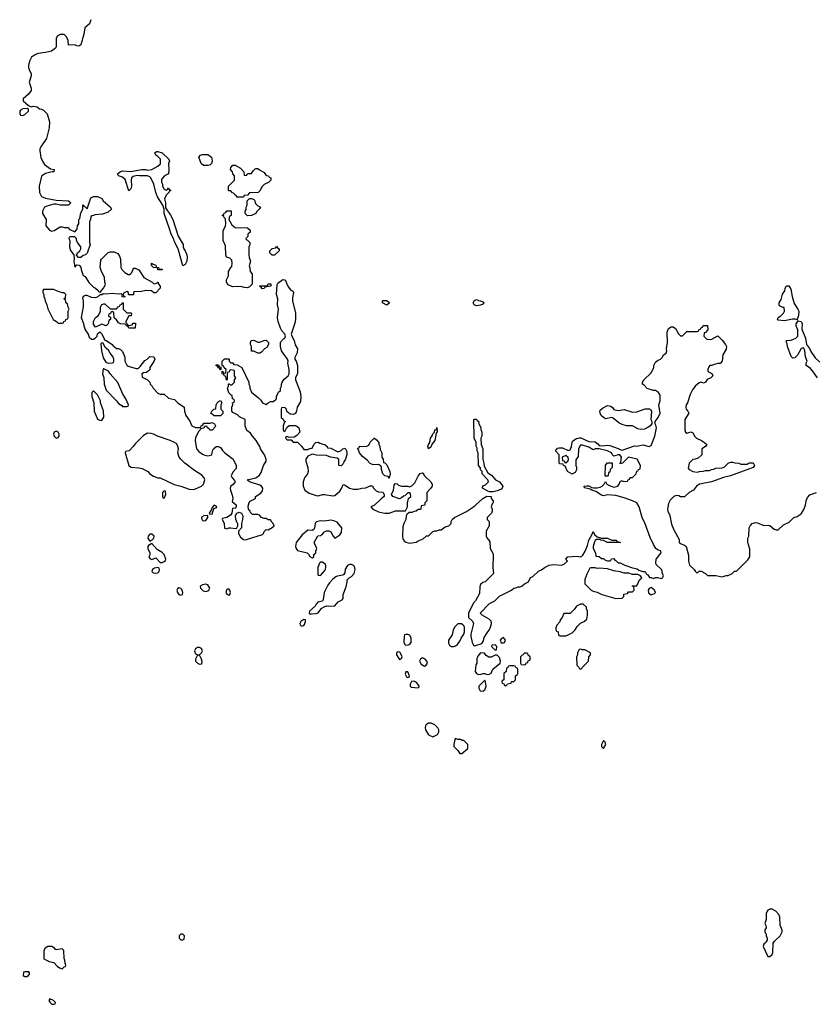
# Model space of a CAD drawing. Header units: inches. Extents: x 1980008 to 2252673, y 74414 to 260562.
# Tile 187 of 228: x 2174961 to 2182606, y 219394 to 228850. Entities that reach past the tile are written whole.
import ezdxf

# ---------------------------------------------------------------- set-up
doc = ezdxf.new("R2010")
doc.units = ezdxf.units.IN
doc.header["$MEASUREMENT"] = 0
for name, color, linetype in [('C1271', 7, 'Continuous'), ('C1272', 7, 'Continuous'), ('C1281', 7, 'Continuous'), ('C1282', 7, 'Continuous')]:
    doc.layers.add(name, color=color, linetype=linetype)

msp = doc.modelspace()

# ---------------------------------------------------------------- linework, layer by layer
at = {"layer": 'C1271', "color": 5, "elevation": 60}
for points in [[(2175270, 219948), (2175230, 219948), (2175205.4, 219934.6), (2175192, 219910), (2175194, 219830), (2175245.4, 219805.4), (2175290, 219794), (2175319.6, 219759.6), (2175343.6, 219743.6), (2175370, 219734), (2175390, 219754), (2175402, 219758), (2175406, 219770), (2175398, 219790), (2175396.4, 219816.4), (2175387.3, 219832.7), (2175386, 219910), (2175370, 219926), (2175310, 219918), (2175302, 219922), (2175294.6, 219934.6)], [(2175050, 219706), (2175010, 219706), (2174998, 219702), (2174994, 219670), (2175010, 219662), (2175030, 219662), (2175046, 219670), (2175056.4, 219683.6), (2175056.4, 219696.4)], [(2175250, 219446), (2175242, 219430), (2175250, 219414), (2175270, 219394), (2175290, 219394), (2175302, 219398), (2175306, 219410), (2175286, 219430)]]:
    msp.add_lwpolyline(points, close=True, dxfattribs=at)
at = {"layer": 'C1272', "color": 5, "elevation": 60}
msp.add_lwpolyline([(2175644.6, 228849.8), (2175631.3, 228810), (2175586, 228770), (2175578.8, 228710), (2175550, 228608), (2175530, 228595.3), (2175510, 228598), (2175490, 228608), (2175430, 228606), (2175426, 228650), (2175410, 228686), (2175387.3, 228707.3), (2175350, 228708), (2175322, 228690), (2175312, 228670), (2175312, 228590), (2175303.6, 228576.4), (2175268, 228548), (2175210, 228533.2), (2175135.9, 228524.1), (2175104.7, 228510), (2175076, 228490), (2175056, 228450), (2175046, 228410), (2175046, 228390), (2175051, 228370), (2175071, 228330), (2175071, 228310), (2175051, 228250), (2175070.8, 228190.8), (2175070.8, 228170), (2175044.5, 228135.5), (2174996, 228090), (2174996, 228070), (2175044.7, 228024.7), (2175070, 228012), (2175090, 228018), (2175130, 228012), (2175150, 227994), (2175171.6, 227991.6), (2175190, 227982), (2175225.4, 227945.4), (2175246, 227870), (2175244.7, 227810), (2175218, 227710), (2175164.7, 227630), (2175156, 227610), (2175156, 227590), (2175165.4, 227525.4), (2175183.6, 227483.6), (2175199.6, 227459.6), (2175256.9, 227416.9), (2175291.3, 227410), (2175290, 227388.7), (2175271.6, 227388.4), (2175210, 227373.2), (2175170, 227348), (2175148.2, 227250), (2175150.6, 227190), (2175170, 227151), (2175210, 227137.3), (2175310, 227116.4), (2175430.4, 227110.4), (2175451.3, 227090), (2175430.4, 227069.6), (2175350, 227067.8), (2175310, 227077.2), (2175290, 227077.2), (2175221.1, 227058.9), (2175198, 227050), (2175181, 227010), (2175181, 226990), (2175216, 226930), (2175212, 226870), (2175250, 226824.7), (2175270, 226818), (2175293.6, 226826.4), (2175350, 226862), (2175370, 226862), (2175390, 226854), (2175430, 226854), (2175438, 226838), (2175490, 226814), (2175510, 226834), (2175514.6, 226845.4), (2175518, 226870), (2175528, 226890), (2175528, 226930), (2175538, 226942), (2175550, 226994), (2175568, 227030), (2175568.8, 227071.1), (2175574, 227070), (2175578, 227058), (2175590, 227054), (2175610, 227034), (2175642, 227130), (2175650, 227142), (2175670, 227152), (2175710, 227152), (2175750, 227134), (2175762, 227110), (2175831, 227051), (2175842, 227030), (2175810, 227002), (2175756.9, 226983.1), (2175683.6, 226976.4), (2175671.6, 226968.4), (2175650, 226966), (2175643.6, 226956.4), (2175642, 226930), (2175631.6, 226908.4), (2175632, 226710), (2175638, 226690), (2175610, 226606), (2175594, 226590), (2175570, 226586), (2175550, 226566), (2175527.3, 226567.3), (2175507.3, 226587.3), (2175518, 226610), (2175538, 226630), (2175548, 226650), (2175547.3, 226667.3), (2175515.3, 226710), (2175507.3, 226732.7), (2175507.3, 226747.3), (2175490, 226766), (2175450, 226766), (2175438, 226762), (2175434, 226750), (2175442, 226730), (2175438.8, 226670), (2175450, 226632), (2175482, 226590), (2175484.7, 226550), (2175481, 226530), (2175490, 226474), (2175510, 226494), (2175532.7, 226492.7), (2175550, 226474), (2175551.3, 226450), (2175570, 226394), (2175590, 226382), (2175625.4, 226325.4), (2175670, 226282), (2175690.9, 226270.9), (2175714, 226250), (2175718, 226238), (2175730, 226234), (2175742, 226238), (2175746, 226250), (2175770, 226274), (2175786, 226310), (2175778, 226330), (2175776.4, 226376.4), (2175748, 226430), (2175735.3, 226470), (2175740.4, 226539.6), (2175746, 226550), (2175810, 226614), (2175830, 226622), (2175870, 226622), (2175903.6, 226603.6), (2175919.6, 226579.6), (2175931.3, 226550), (2175932, 226470), (2175942, 226450), (2175970, 226422), (2176003.6, 226403.6), (2176016.4, 226403.6), (2176030, 226412), (2176037.2, 226422.8), (2176050, 226454), (2176058, 226462), (2176070, 226464.7), (2176106.4, 226446.4), (2176155.3, 226375.3), (2176234, 226330), (2176250, 226314), (2176282, 226318), (2176286, 226330), (2176292, 226330), (2176294, 226310), (2176312, 226290), (2176312, 226270), (2176270, 226226), (2176250, 226226), (2176227.3, 226247.3), (2176171.6, 226248.4), (2176130, 226238), (2176063.6, 226236.4), (2176054, 226230), (2176054, 226210), (2176050, 226206), (2176010, 226206), (2176006, 226210), (2176006, 226230), (2175990, 226238), (2175958, 226222), (2175954, 226210), (2175958, 226198), (2175972.7, 226192.7), (2175970, 226186), (2175947.3, 226187.3), (2175946, 226210), (2175936.4, 226216.4), (2175910, 226214), (2175850, 226221.2), (2175790, 226215.3), (2175762, 226218), (2175750, 226208), (2175730, 226206), (2175712.7, 226187.3), (2175690, 226178), (2175650, 226182), (2175610, 226202), (2175590, 226202), (2175572, 226190), (2175565.4, 226174.6), (2175571, 226151), (2175570.9, 226090.9), (2175551.3, 225990), (2175573.7, 225933.7), (2175576, 225910), (2175591, 225870), (2175618, 225830), (2175630, 225802), (2175650, 225782), (2175670, 225782), (2175686, 225790), (2175706, 225810), (2175710, 225834), (2175730, 225852), (2175734, 225850), (2175750, 225834), (2175774, 225786), (2175774, 225774), (2175790, 225772), (2175850, 225731.3), (2175858, 225718), (2175890, 225692), (2175910, 225691.3), (2175930, 225682), (2175950, 225662), (2175971, 225610), (2175972, 225570), (2175991.2, 225531.1), (2176002, 225522), (2176079.6, 225499.6), (2176099, 225501), (2176120.2, 225519.8), (2176163.1, 225576.9), (2176186, 225590), (2176210, 225614), (2176251.3, 225611.3), (2176258, 225590), (2176250, 225568), (2176212, 225510), (2176210, 225486), (2176179.6, 225460.4), (2176150, 225458), (2176134, 225450), (2176138, 225418), (2176190, 225392), (2176212, 225370), (2176214, 225350), (2176234, 225330), (2176242, 225310), (2176290, 225262), (2176310, 225254), (2176350, 225254), (2176390, 225214), (2176450, 225202), (2176482, 225170), (2176542, 225130), (2176544.7, 225090), (2176558, 225050), (2176595.3, 224995.3), (2176614, 224950), (2176650, 224932), (2176690, 224934), (2176702, 224938), (2176706, 224950), (2176722, 224958), (2176730, 224974), (2176790, 224974), (2176810, 224982), (2176834, 224970), (2176842, 224950), (2176839.6, 224940.4), (2176810, 224908), (2176787.3, 224907.3), (2176782, 224922), (2176766, 224930), (2176762, 224942), (2176750, 224946), (2176738, 224942), (2176731.6, 224928.4), (2176698, 224922), (2176694, 224910), (2176681, 224899), (2176650, 224838), (2176646.8, 224810), (2176658.8, 224730), (2176683.4, 224703.4), (2176718, 224678), (2176730.7, 224670.7), (2176770, 224662), (2176808, 224670), (2176814, 224710), (2176822, 224730), (2176850, 224752), (2176870, 224752), (2176890, 224742), (2176910, 224712), (2176932, 224690), (2177010.7, 224630.7), (2177042, 224570), (2177039.6, 224540.4), (2177010, 224506), (2176992, 224470), (2177002, 224450), (2177025.4, 224425.4), (2177031.3, 224410), (2177013, 224387), (2176991.3, 224370), (2176982.8, 224350), (2176986, 224330), (2177004.1, 224284.1), (2177007.5, 224252.5), (2177002, 224222), (2177042, 224190), (2177042, 224170), (2177030, 224158), (2177004.7, 224155.3), (2176998, 224110), (2176986, 224090), (2176950, 224069), (2176910, 224058), (2176906.8, 224053.2), (2176926, 224010), (2176930, 223966), (2176950, 223961), (2176969.3, 223970.7), (2176989.3, 223970.7), (2177038, 223962), (2177048.7, 223971.3), (2177058, 223990), (2177058, 224010), (2177050, 224018), (2177038, 224050), (2177033.2, 224086.8), (2177048.8, 224111.1), (2177070, 224121), (2177092, 224110), (2177105.4, 224085.4), (2177102.8, 224050), (2177091.3, 224010), (2177092, 223970), (2177062, 223938), (2177063.6, 223916.4), (2177081.4, 223881.4), (2177110, 223858), (2177130, 223856), (2177150, 223861), (2177292.9, 223907.1), (2177303.1, 223916.9), (2177310, 223934), (2177330, 223954), (2177350, 223952), (2177388.4, 223971.6), (2177406, 223990), (2177398, 224010), (2177383.1, 224023.1), (2177370, 224046), (2177348, 224048), (2177330, 224058), (2177310, 224058), (2177286, 224070), (2177266, 224090), (2177250, 224098), (2177198, 224098), (2177178, 224118), (2177175.3, 224130), (2177159.3, 224150), (2177157, 224177), (2177166.3, 224213.7), (2177175.5, 224224.5), (2177226, 224250), (2177226, 224270), (2177278, 224302), (2177295.1, 224324.9), (2177298, 224350), (2177285.2, 224370), (2177270, 224380.9), (2177168, 224410), (2177146, 224430), (2177230, 224451.3), (2177264.7, 224475.3), (2177280.2, 224499.8), (2177304, 224570), (2177328.7, 224610), (2177328.7, 224630), (2177314, 224670), (2177275.3, 224730), (2177268.7, 224750), (2177234, 224810), (2177198, 224850), (2177180.4, 224880.4), (2177144.7, 224904.7), (2177128, 224950), (2177126, 225010), (2177074.6, 225034.6), (2177053.6, 225053.6), (2177010, 225078), (2176998, 225090), (2176998, 225130), (2177008, 225150), (2177006, 225170), (2177022, 225178), (2177026, 225190), (2177022, 225202), (2177006, 225210), (2177002, 225242), (2176990, 225246), (2176970, 225266), (2176958, 225310), (2176966, 225330), (2176967.3, 225352.7), (2176972.7, 225352.7), (2176982, 225342), (2176996.4, 225343.6), (2177006, 225350), (2177026, 225370), (2177026, 225390), (2177038, 225410), (2177026, 225430), (2177026, 225470), (2177022, 225482), (2176990, 225486), (2176978, 225482), (2176972.7, 225467.3), (2176958, 225462), (2176954, 225450), (2176954, 225390), (2176947.3, 225387.3), (2176942, 225422), (2176930, 225426), (2176922, 225442), (2176910, 225446), (2176907.3, 225452.7), (2176906, 225474), (2176912.7, 225472.7), (2176918, 225458), (2176930, 225454), (2176942, 225458), (2176946, 225490), (2176927.3, 225507.3), (2176922, 225522), (2176906, 225526), (2176906, 225570), (2176930, 225594), (2176970, 225594), (2176974, 225590), (2176974, 225570), (2176990, 225554), (2177010, 225554), (2177018, 225538), (2177050, 225534), (2177094, 225510), (2177162, 225370), (2177162, 225350), (2177172, 225330), (2177172, 225310), (2177190, 225274), (2177256.9, 225216.9), (2177276.9, 225196.9), (2177294, 225170), (2177330, 225154), (2177348.4, 225171.6), (2177370, 225182), (2177396.4, 225183.6), (2177420.4, 225199.6), (2177428, 225210), (2177428.4, 225231.6), (2177440.4, 225259.6), (2177447.3, 225272.7), (2177466, 225290), (2177466, 225310), (2177478, 225330), (2177475.3, 225350), (2177484, 225370), (2177501.6, 225398.4), (2177542, 225430), (2177549, 225450), (2177549.2, 225490), (2177539, 225550), (2177542, 225570), (2177535.3, 225590), (2177478, 225670), (2177468, 225710), (2177468.4, 225751.6), (2177495.3, 225784.7), (2177508.4, 225791.6), (2177514.6, 225814.6), (2177508, 225830), (2177480.2, 225860.2), (2177466.3, 225886.3), (2177445.2, 225950), (2177437.2, 225990), (2177448.7, 226070), (2177439, 226110), (2177442, 226170), (2177429, 226210), (2177434, 226306), (2177440.2, 226319.8), (2177490, 226354), (2177512.3, 226352.3), (2177537.6, 226290), (2177550, 226270.6), (2177570, 226250.6), (2177585.4, 226245.4), (2177591, 226231), (2177581.4, 226178.6), (2177582, 226150), (2177610.9, 226030.9), (2177610.8, 225970), (2177604.5, 225935.5), (2177570.8, 225830), (2177574.8, 225810), (2177598.8, 225770), (2177607.5, 225727.5), (2177631.3, 225690), (2177626.8, 225650), (2177605.4, 225605.4), (2177604.7, 225590), (2177618, 225570), (2177631.3, 225530), (2177631.6, 225451.6), (2177612, 225410), (2177612, 225390), (2177655.9, 225275.9), (2177664, 225230), (2177658, 225182), (2177626, 225130), (2177622, 225090), (2177610, 225068), (2177590, 225058), (2177560.4, 225060.4), (2177527.3, 225087.3), (2177526, 225110), (2177510, 225126), (2177478, 225122), (2177474, 225110), (2177474, 225030), (2177492.7, 225012.7), (2177498, 224998), (2177514, 224990), (2177502, 224978), (2177494, 224950), (2177494, 224910), (2177498, 224898), (2177510, 224894), (2177527.3, 224932.7), (2177550, 224954), (2177610, 224952), (2177625.4, 224945.4), (2177642, 224930), (2177652, 224890), (2177623.6, 224856.4), (2177599.6, 224840.4), (2177550, 224838), (2177530, 224846), (2177518, 224842), (2177514, 224830), (2177530, 224814), (2177570, 224814), (2177590, 224794), (2177630, 224794), (2177670, 224754), (2177690, 224722), (2177730, 224722), (2177748.4, 224731.6), (2177770, 224734), (2177786, 224770), (2177806, 224790), (2177830, 224794), (2177843.6, 224783.6), (2177872.7, 224772.7), (2177891.6, 224771.6), (2177914, 224750), (2177918, 224738), (2177950, 224734), (2178010, 224702), (2178030, 224702), (2178048.4, 224711.6), (2178066, 224730), (2178090, 224734), (2178103.6, 224703.6), (2178104.7, 224670), (2178090.7, 224629.3), (2178078, 224610), (2178070, 224586), (2178050, 224566), (2178027.3, 224567.3), (2178027.3, 224627.3), (2178010, 224638), (2177948.8, 224648.9), (2177910, 224666), (2177810, 224668.7), (2177770, 224678), (2177730, 224658), (2177711.3, 224630), (2177711.3, 224610), (2177731, 224550), (2177731.3, 224510), (2177726, 224490), (2177698, 224450), (2177686, 224410), (2177686, 224370), (2177701, 224330), (2177743.1, 224303.1), (2177810, 224279.3), (2177830, 224277.1), (2177870, 224290.8), (2177890, 224291.3), (2177970, 224276), (2177990, 224281), (2178036.9, 224323.1), (2178054, 224346), (2178070, 224384.7), (2178090, 224378), (2178130, 224351.3), (2178170, 224342), (2178210, 224342), (2178250, 224352), (2178287.3, 224352.7), (2178328.4, 224371.6), (2178350, 224372), (2178362, 224350), (2178386.4, 224326.4), (2178410, 224316), (2178450, 224311), (2178464.7, 224290), (2178464.7, 224270), (2178433, 224247), (2178370, 224188), (2178334, 224170), (2178354, 224150), (2178410, 224122), (2178470.9, 224110.9), (2178510, 224110.8), (2178572.7, 224132.7), (2178667.3, 224132.7), (2178688, 224170), (2178688, 224210), (2178698, 224250), (2178718, 224270), (2178716.4, 224296.4), (2178710, 224306), (2178690, 224306), (2178662, 224278), (2178650, 224275.3), (2178630, 224258), (2178610, 224248), (2178548, 224270), (2178534, 224290), (2178554, 224330), (2178560.4, 224379.6), (2178570, 224394), (2178587.3, 224392.7), (2178601, 224381), (2178630, 224371.3), (2178689.3, 224370.7), (2178710, 224364.7), (2178730, 224374), (2178757.5, 224402.5), (2178790, 224466), (2178810, 224490.8), (2178830, 224498), (2178835.3, 224495.3), (2178852, 224470), (2178910, 224412), (2178924.7, 224390), (2178924.7, 224370), (2178911.3, 224350), (2178872, 224310), (2178872, 224230), (2178854, 224210), (2178854, 224190), (2178850, 224186), (2178818, 224182), (2178814, 224150), (2178810, 224146), (2178790, 224146), (2178771.6, 224128.4), (2178750, 224128), (2178730, 224118), (2178703.6, 224116.4), (2178681, 224099), (2178675.3, 224084.7), (2178670.8, 224050), (2178651, 224010), (2178642, 223978), (2178638, 223890), (2178643.5, 223863.5), (2178659.8, 223839.8), (2178670, 223831.3), (2178710, 223822.8), (2178770, 223831.3), (2178790, 223844.7), (2178836.4, 223863.6), (2178870, 223894), (2178890, 223894), (2178928.4, 223931.6), (2178950, 223942), (2178970, 223942), (2178990, 223951.3), (2179010, 223952), (2179050, 223978), (2179086, 223990), (2179106, 224010), (2179108, 224030), (2179118, 224050), (2179138, 224070), (2179252.9, 224127.1), (2179302, 224158), (2179336.5, 224183.5), (2179410, 224252), (2179450, 224274), (2179491.6, 224271.6), (2179492.7, 224252.7), (2179512, 224230), (2179512, 224210), (2179501, 224199), (2179492, 224170), (2179502, 224150), (2179502, 224130), (2179494, 224110), (2179454, 224070), (2179454, 224050), (2179472, 224030), (2179472, 223990), (2179443.6, 223936.4), (2179442, 223890), (2179450, 223874), (2179479.6, 223839.6), (2179482, 223770), (2179506.4, 223726.4), (2179511, 223710), (2179506, 223590), (2179514, 223530), (2179434, 223450), (2179410, 223446), (2179390, 223426), (2179383.6, 223403.6), (2179379.6, 223340.4), (2179342, 223270), (2179322, 223250), (2179274, 223150), (2179274, 223110), (2179312.7, 223072.7), (2179322, 223050), (2179297.3, 222950), (2179297.3, 222930), (2179307.5, 222867.5), (2179322, 222842), (2179330, 222838), (2179402, 222858), (2179416.4, 222883.6), (2179424.7, 222915.3), (2179458, 222970), (2179473.6, 222986.4), (2179485.6, 223014.4), (2179495.3, 223050), (2179492.5, 223072.5), (2179472.1, 223092.1), (2179406, 223130), (2179386, 223150), (2179476.4, 223243.6), (2179526, 223270), (2179570, 223314), (2179686, 223370), (2179708.4, 223391.6), (2179727.3, 223392.7), (2179750, 223402), (2179770, 223402), (2179790, 223412), (2179810, 223432), (2179848.4, 223451.6), (2179870, 223491.3), (2179890, 223502), (2179946.3, 223553.7), (2179973.6, 223566.4), (2180000, 223585)], dxfattribs=at)
for points in [[(2175036.4, 227996.4), (2174990, 227993.2), (2174970, 227982), (2174961, 227970), (2174961, 227950), (2174970, 227932), (2174990, 227931), (2175010, 227938), (2175046, 227970), (2175046, 227990)], [(2176370, 227214), (2176382, 227218), (2176390, 227234), (2176398, 227218), (2176411.6, 227211.6), (2176410, 227206), (2176398, 227202), (2176394, 227190), (2176370, 227166), (2176352, 227130), (2176362, 227090), (2176362, 227042), (2176410, 226972), (2176431, 226930), (2176484.7, 226770), (2176531.3, 226690), (2176531.3, 226670), (2176538, 226650), (2176551, 226630), (2176566, 226590), (2176571.3, 226570), (2176566, 226530), (2176550, 226498), (2176530, 226486), (2176484, 226650), (2176450, 226718), (2176442.7, 226742.7), (2176415.3, 226790), (2176402, 226842), (2176348.7, 226990), (2176348.7, 227030), (2176338, 227070), (2176284, 227150), (2176268.8, 227188.9), (2176249, 227270), (2176222, 227330), (2176210, 227342), (2176190, 227349), (2176110.7, 227349.3), (2176090, 227354), (2176050, 227344), (2176036, 227330), (2176030.7, 227310), (2176034.8, 227250), (2176030, 227226), (2176010, 227206), (2175975.5, 227315.5), (2175950, 227339), (2175910, 227348.7), (2175902, 227370), (2175929.1, 227390.9), (2175950, 227398), (2176030, 227391.3), (2176130.9, 227410.9), (2176171, 227411), (2176190, 227404.7), (2176230, 227412), (2176290, 227442), (2176313.2, 227466.8), (2176314, 227510), (2176290, 227535.3), (2176268, 227550), (2176258, 227570), (2176276.4, 227583.6), (2176290, 227584.7), (2176331, 227570), (2176394, 227510), (2176402, 227490), (2176391.3, 227468.7), (2176394.8, 227410), (2176391.3, 227368.7), (2176354, 227350), (2176330, 227326), (2176324.7, 227315.3), (2176324.7, 227290), (2176332, 227270), (2176332, 227250), (2176350, 227222)], [(2176770, 227449), (2176726, 227450), (2176706, 227470), (2176682, 227530), (2176698, 227550), (2176715.3, 227555.3), (2176770, 227556), (2176804.7, 227530), (2176811, 227490), (2176804.7, 227470), (2176790, 227455.3)], [(2177130, 227354), (2177142, 227358), (2177150, 227374), (2177190, 227374), (2177203.1, 227396.9), (2177223.1, 227416.9), (2177230, 227422), (2177250, 227422), (2177266.4, 227406.4), (2177310, 227382), (2177330, 227354), (2177351.6, 227351.6), (2177358, 227338), (2177374, 227330), (2177374, 227310), (2177354, 227290), (2177311.6, 227268.4), (2177291.6, 227248.4), (2177270, 227206), (2177254, 227190), (2177170, 227186), (2177150, 227166), (2177118, 227162), (2177110, 227146), (2177050, 227146), (2177042, 227162), (2177027.3, 227167.3), (2177022, 227182), (2177007.3, 227187.3), (2176990, 227206), (2176970, 227206), (2176966, 227210), (2176966, 227250), (2177026, 227310), (2177026, 227350), (2177008.4, 227368.4), (2177007.3, 227387.3), (2176988, 227410), (2176988.4, 227431.6), (2177010, 227454), (2177030, 227452), (2177083.6, 227423.6), (2177114, 227390), (2177118, 227358)], [(2177150, 226966), (2177126, 226990), (2177126, 227010), (2177136.4, 227023.6), (2177138, 227050), (2177146, 227070), (2177146, 227110), (2177170, 227134), (2177190, 227134), (2177210, 227122), (2177216, 227116), (2177225.4, 227085.4), (2177250, 227062), (2177274, 227050), (2177262, 227030), (2177236.9, 227003.1), (2177230.7, 226989.3), (2177190, 226968)], [(2177150, 226273.2), (2177116.5, 226276.5), (2177090, 226289), (2177004.7, 226284.7), (2176964.7, 226304.7), (2176948.4, 226328.4), (2176948, 226350), (2176968, 226390), (2176968, 226430), (2176988.7, 226470), (2176999, 226481), (2177004, 226510), (2176999, 226539), (2176979, 226559), (2176948, 226570), (2176942, 226590), (2176938, 226678), (2176915.3, 226730), (2176916.4, 226823.6), (2176938, 226870), (2176942, 226890), (2176938, 226938), (2176926, 226950), (2176922, 226962), (2176906, 226970), (2176922, 226978), (2176927.3, 226992.7), (2176942, 226998), (2176950, 227014), (2176992.7, 227012.7), (2176994, 226970), (2176978, 226962), (2176972, 226930), (2176999.6, 226879.6), (2177030, 226854), (2177150, 226852), (2177174, 226830), (2177174, 226810), (2177154, 226790), (2177151.6, 226768.4), (2177134, 226750), (2177138, 226738), (2177150, 226734), (2177171.3, 226710), (2177171.2, 226688.9), (2177162, 226670), (2177162, 226590), (2177165.4, 226565.4), (2177178, 226530), (2177164.7, 226484.7), (2177172.7, 226467.3), (2177174, 226430), (2177194, 226410), (2177194, 226310), (2177170, 226285.2)], [(2177387.3, 226587.3), (2177366, 226610), (2177366, 226630), (2177388.4, 226651.6), (2177422, 226658), (2177430, 226674), (2177438, 226658), (2177454, 226650), (2177454, 226630), (2177410, 226588)], [(2176330, 226446), (2176290, 226448), (2176286, 226466), (2176246, 226470), (2176228, 226490), (2176227.3, 226512.7), (2176242, 226502), (2176270, 226492), (2176274, 226474), (2176294, 226470), (2176298, 226458), (2176330, 226454)], [(2177290, 226266), (2177282, 226282), (2177270, 226286), (2177267.3, 226292.7), (2177327.3, 226292.7), (2177342, 226298), (2177348.4, 226311.6), (2177372.7, 226312.7), (2177374, 226290), (2177318, 226282), (2177310, 226268)], [(2175290, 226258), (2175190, 226258), (2175182, 226250), (2175182, 226230), (2175191.6, 226211.6), (2175192, 226190), (2175202, 226170), (2175204.7, 226150), (2175222, 226110), (2175230, 226074), (2175282, 225970), (2175314, 225950), (2175330, 225934), (2175370, 225934), (2175382, 225938), (2175386, 225950), (2175402, 225958), (2175406, 225970), (2175422, 225978), (2175426, 225990), (2175426, 226050), (2175438, 226070), (2175426, 226090), (2175422, 226122), (2175406, 226130), (2175402, 226162), (2175386, 226170), (2175402, 226178), (2175406, 226210), (2175390, 226226), (2175370, 226226), (2175354.6, 226234.6), (2175330, 226238)], [(2175990, 226034), (2176030, 226034), (2176034, 226030), (2176032.7, 226007.3), (2176010, 226006), (2175982, 225950), (2175982, 225942), (2175994, 225930), (2175998, 225918), (2176010, 225914), (2176042, 225918), (2176050, 225934), (2176074, 225934), (2176070, 225886), (2176010, 225888), (2176002, 225902), (2175986, 225910), (2175982, 225922), (2175967.3, 225927.3), (2175931.3, 225928.7), (2175910, 225938), (2175890, 225966), (2175867.3, 225987.3), (2175866, 226030), (2175862, 226042), (2175850, 226046), (2175838, 226042), (2175832.7, 226027.3), (2175818, 226022), (2175814, 226010), (2175818, 225998), (2175832.7, 225992.7), (2175834, 225970), (2175818, 225962), (2175811.6, 225928.4), (2175791.6, 225908.4), (2175750, 225926), (2175690, 225898), (2175670, 225926), (2175669, 225950), (2175688.7, 225990), (2175714.6, 226005.4), (2175723.1, 226016.9), (2175738, 226050), (2175738, 226090), (2175750, 226114), (2175770, 226122), (2175779.6, 226119.6), (2175830, 226074), (2175890, 226074), (2175907.3, 226092.7), (2175922, 226098), (2175926, 226110), (2175942, 226118), (2175950, 226134), (2175954, 226130), (2175954, 226070)], [(2178490, 226108.7), (2178448, 226130), (2178446, 226150), (2178450, 226154), (2178490, 226154), (2178510, 226134), (2178510, 226126)], [(2179350, 226102), (2179328, 226110), (2179318, 226130), (2179330, 226152), (2179350, 226162), (2179370, 226152), (2179390, 226151.3), (2179418, 226138), (2179422, 226130), (2179410, 226118), (2179390, 226108)], [(2175750, 225746), (2175742, 225738), (2175746, 225670), (2175763.5, 225603.5), (2175790, 225562), (2175810, 225552), (2175850, 225554), (2175862, 225558), (2175866, 225570), (2175866, 225590), (2175856.4, 225616.4), (2175830, 225646), (2175814.6, 225674.6), (2175783.1, 225703.1), (2175762, 225742)], [(2177250, 225648), (2177210, 225666), (2177187.3, 225667.3), (2177188, 225710), (2177178, 225730), (2177178, 225750), (2177186, 225770), (2177210, 225771), (2177250, 225751.3), (2177270, 225751.3), (2177306, 225770), (2177330, 225771), (2177352, 225750), (2177351.2, 225728.9), (2177336.9, 225703.1), (2177314, 225690), (2177283.6, 225656.4), (2177270, 225648)], [(2176890, 225486), (2176882, 225502), (2176870, 225506), (2176862, 225522), (2176850, 225526), (2176850, 225534), (2176870, 225534), (2176878, 225518), (2176894, 225514), (2176894, 225486)], [(2175770, 225498), (2175764.7, 225495.3), (2175758, 225450), (2175770.7, 225410.7), (2175771.3, 225350), (2175791.2, 225291.1), (2175890.7, 225190.7), (2175910, 225164.7), (2175943.6, 225143.6), (2175950, 225134), (2175990, 225134), (2176002, 225138), (2176006, 225150), (2175982, 225210), (2175953.6, 225253.6), (2175905.6, 225365.6), (2175829.3, 225449.3), (2175812.9, 225472.9)], [(2175670, 225286), (2175654, 225270), (2175654, 225230), (2175672, 225170), (2175678, 225090), (2175710, 225014), (2175730, 225004.7), (2175750, 225002), (2175768.4, 225031.6), (2175767.3, 225092.7), (2175738, 225170), (2175738, 225190), (2175710, 225246)], [(2176830, 225046), (2176798, 225070), (2176806, 225090), (2176826, 225110), (2176846, 225114), (2176848, 225150), (2176858, 225170), (2176870, 225182), (2176890, 225192), (2176902, 225170), (2176894, 225150), (2176894, 225110), (2176912, 225090), (2176911.6, 225068.4), (2176890, 225046)], [(2179510, 224315.3), (2179476.4, 224316.4), (2179460.4, 224320.4), (2179408, 224350), (2179410, 224374), (2179436.4, 224383.6), (2179466, 224410), (2179458, 224430), (2179406, 224490), (2179406, 224510), (2179388.4, 224528.4), (2179387.3, 224547.3), (2179368, 224570), (2179366, 224690), (2179358, 224710), (2179356.4, 224736.4), (2179347.3, 224752.7), (2179346, 224790), (2179328, 224830), (2179326, 225010), (2179330, 225014), (2179350, 225014), (2179358, 224998), (2179370, 224994), (2179372.7, 224972.7), (2179391.6, 224931.6), (2179392.7, 224912.7), (2179402, 224890), (2179402, 224850), (2179392, 224830), (2179394, 224770), (2179411.3, 224730), (2179411.3, 224630), (2179422, 224590), (2179423.6, 224563.6), (2179459.6, 224499.6), (2179494.4, 224474.4), (2179532, 224430), (2179570, 224411.3), (2179604.7, 224370), (2179598, 224350), (2179590, 224342), (2179550, 224326)], [(2175310, 224899), (2175292, 224890), (2175286, 224870), (2175291.3, 224850), (2175310, 224831.3), (2175330, 224838), (2175339, 224850), (2175339, 224870), (2175330, 224888)], [(2176190, 224878), (2176150, 224858), (2176070, 224778), (2176052, 224750), (2176014, 224710), (2175978, 224702), (2175974, 224690), (2176011.3, 224570), (2176030, 224551.3), (2176107.3, 224547.3), (2176138.8, 224538.8), (2176190.9, 224510.9), (2176212, 224490), (2176246.4, 224466.4), (2176290, 224451.3), (2176310, 224451), (2176444.7, 224384.7), (2176510.6, 224370.6), (2176590, 224341), (2176630, 224338), (2176650, 224344.7), (2176708.8, 224371.1), (2176728, 224390), (2176739, 224430), (2176734, 224450), (2176710, 224475.3), (2176640.2, 224520.2), (2176548.7, 224590), (2176510, 224628.7), (2176494, 224650), (2176482, 224690), (2176488, 224730), (2176482, 224750), (2176470, 224775.3), (2176450, 224788), (2176406, 224810), (2176286, 224850), (2176246, 224870), (2176223.6, 224876.4)], [(2178890, 224728), (2178884, 224750), (2178889, 224770), (2178902, 224790), (2178909.2, 224830), (2178925.2, 224854.8), (2178930, 224872), (2178948, 224890), (2178950, 224912), (2178966, 224914), (2178970, 224934), (2178971.6, 224891.6), (2178962, 224878), (2178951.3, 224810), (2178924.7, 224775.3), (2178910, 224746)], [(2178510, 224446), (2178502, 224462), (2178470, 224468), (2178449.2, 224489.2), (2178438, 224530), (2178436.4, 224556.4), (2178428.4, 224568.4), (2178410, 224578), (2178356.4, 224576.4), (2178330, 224588), (2178300.4, 224620.4), (2178256.4, 224656.4), (2178226, 224690), (2178218, 224718), (2178208.4, 224728.4), (2178210, 224734), (2178222, 224738), (2178227.3, 224752.7), (2178290, 224752), (2178315.3, 224764.7), (2178330, 224794), (2178368.4, 224831.6), (2178371.6, 224831.6), (2178390, 224814), (2178412, 224788), (2178412, 224772), (2178422, 224750), (2178423.6, 224723.6), (2178442, 224690), (2178442, 224650), (2178454, 224630), (2178458, 224598), (2178470, 224594), (2178490, 224574), (2178518, 224510), (2178522, 224490)], [(2176350, 224326), (2176334, 224310), (2176334, 224270), (2176338, 224258), (2176350, 224254), (2176366, 224290), (2176362, 224322)], [(2176830, 224186), (2176810, 224166), (2176802, 224138), (2176782, 224110), (2176783.6, 224103.6), (2176810, 224102), (2176826, 224154), (2176850, 224162), (2176855.3, 224170), (2176850, 224178)], [(2176767.3, 224087.3), (2176730, 224084), (2176707.9, 224072.1), (2176711.3, 224050), (2176721.4, 224041.4), (2176730, 224036), (2176750, 224041), (2176768.7, 224070)], [(2177950, 224044), (2177890, 224033.2), (2177850, 224037.2), (2177813.7, 224026.3), (2177802, 224018), (2177798.8, 224010), (2177793, 223967), (2177786.4, 223953.6), (2177770, 223944), (2177730, 223948.7), (2177676.8, 223903.2), (2177616, 223830), (2177611, 223790), (2177616, 223770), (2177630, 223751.3), (2177722, 223730), (2177736.9, 223716.9), (2177750, 223694), (2177770, 223682), (2177786, 223690), (2177787.3, 223712.7), (2177806, 223730), (2177806, 223750), (2177815.3, 223770), (2177789.2, 223830), (2177826, 223894), (2177850, 223894.8), (2177872.1, 223907.9), (2177890, 223931), (2177910, 223941), (2177930, 223941), (2177952, 223930), (2177972, 223890), (2177990, 223872), (2178036.5, 223903.5), (2178053.6, 223926.4), (2178055.3, 223970), (2178010, 224024), (2177978.6, 224038.6)], [(2176230, 223909), (2176210, 223909), (2176194.8, 223890), (2176191, 223870), (2176210, 223842), (2176230, 223851), (2176249, 223870), (2176252.7, 223890)], [(2176230, 223818), (2176199.6, 223800.4), (2176192, 223790), (2176192, 223770), (2176211.3, 223730), (2176212, 223710), (2176202, 223690), (2176210, 223674), (2176230, 223666), (2176270, 223682), (2176310, 223638), (2176330, 223638), (2176350, 223646), (2176363.1, 223656.9), (2176365.2, 223670), (2176350, 223713.2), (2176330, 223733.2), (2176282.9, 223762.9)], [(2177870, 223641.2), (2177850, 223639), (2177841, 223630), (2177826.8, 223590), (2177826, 223526), (2177830, 223514), (2177850, 223512), (2177895.5, 223564.5), (2177904, 223590), (2177904, 223610), (2177898.6, 223618.6)], [(2176290, 223589.2), (2176257.5, 223582.5), (2176236, 223570), (2176231, 223550), (2176239.8, 223539.8), (2176254, 223534), (2176290, 223537.3), (2176302.7, 223550), (2176306, 223570), (2176301.2, 223581.2)], [(2178150, 223619), (2178130, 223617.2), (2178110.7, 223609.3), (2178087.1, 223572.9), (2178083.6, 223536.4), (2178076.9, 223523.1), (2178064.7, 223515.3), (2178010, 223506), (2177999.9, 223500.1), (2177970, 223477.2), (2177939, 223441), (2177921.7, 223418.3), (2177887.7, 223350), (2177876.9, 223283.1), (2177870, 223266), (2177825.4, 223254.6), (2177810, 223238), (2177801, 223219), (2177746.8, 223170), (2177742, 223150), (2177744.7, 223144.7), (2177763.5, 223143.5), (2177810, 223146), (2177830, 223152), (2177844, 223176), (2177863.1, 223196.9), (2177887.3, 223212.7), (2177910, 223222), (2177930, 223218), (2177990, 223222), (2178022, 223258), (2178060.4, 223279.6), (2178068, 223290), (2178068.7, 223330), (2178097.2, 223402.8), (2178108, 223450), (2178108.4, 223471.6), (2178126, 223490), (2178150, 223502), (2178174, 223530), (2178184, 223570), (2178179, 223599), (2178169.2, 223609.2)], [(2176490, 223392.7), (2176476.8, 223383.2), (2176470.7, 223370), (2176476.3, 223350), (2176490, 223330.8), (2176510, 223322), (2176524, 223330), (2176529.4, 223350), (2176518.3, 223378.3), (2176510, 223386)], [(2176750, 223429), (2176718, 223422), (2176694, 223410), (2176698, 223390), (2176725.2, 223365.2), (2176750, 223358.8), (2176770, 223364), (2176779, 223370), (2176789, 223390), (2176770, 223424)], [(2176970, 223384), (2176950, 223379), (2176942, 223350), (2176950, 223331.3), (2176970, 223322.8), (2176979, 223330), (2176985.2, 223350), (2176981.2, 223370)], [(2177690, 223088), (2177661, 223070), (2177651.3, 223050), (2177656.9, 223036.9), (2177670, 223024.7), (2177690, 223032), (2177698, 223042), (2177708, 223070), (2177706, 223086)], [(2179170, 223048), (2179141.4, 223018.6), (2179126, 222990), (2179117.3, 222942.7), (2179081, 222890), (2179082, 222862), (2179090, 222842), (2179110, 222831.3), (2179130, 222831.3), (2179150, 222838), (2179169.1, 222850.9), (2179190, 222882), (2179202, 222910), (2179228.7, 222950), (2179235.3, 222970), (2179234.6, 223014.6), (2179228.4, 223028.4), (2179207.3, 223047.3)], [(2178690, 222946), (2178670, 222946), (2178658, 222942), (2178654, 222930), (2178652, 222870), (2178666.4, 222846.4), (2178690, 222842), (2178710, 222852), (2178722, 222870), (2178722, 222910), (2178710, 222938)], [(2179610, 222918), (2179590, 222908), (2179578, 222890), (2179586, 222866), (2179610, 222866), (2179618, 222870), (2179628.7, 222890)], [(2176690, 222819.5), (2176670, 222819.5), (2176650, 222808.7), (2176642, 222790), (2176646.8, 222766.8), (2176656, 222756), (2176670, 222751), (2176690, 222751.3), (2176709.3, 222770.7), (2176719, 222790), (2176709, 222810)], [(2179530, 222846), (2179498, 222842), (2179494, 222830), (2179530, 222794), (2179542, 222798), (2179546, 222830)], [(2176690, 222746), (2176670, 222746), (2176651.3, 222710), (2176651.3, 222690), (2176670, 222671.3), (2176690, 222661), (2176710, 222664.7), (2176712.9, 222687.1), (2176708.7, 222710)], [(2178590, 222778), (2178582, 222770), (2178582, 222750), (2178610, 222706), (2178630, 222714), (2178634.6, 222734.6), (2178614.6, 222774.6)], [(2178830, 222722), (2178812, 222710), (2178802, 222690), (2178819.6, 222659.6), (2178850, 222642), (2178868, 222652), (2178878, 222670), (2178874, 222690), (2178858, 222710)], [(2179390, 222768), (2179362, 222738), (2179352.7, 222712.7), (2179352, 222670), (2179344.7, 222655.3), (2179338, 222590), (2179350, 222572), (2179370, 222562), (2179396.4, 222563.6), (2179410, 222572), (2179430, 222572), (2179443.6, 222563.6), (2179470, 222562), (2179490, 222574), (2179508.8, 222611.1), (2179578, 222670), (2179582, 222690), (2179570, 222726), (2179550, 222746), (2179530, 222748), (2179490, 222728.7), (2179468.8, 222728.9), (2179443.1, 222743.1), (2179427.3, 222767.3)], [(2179830, 222766), (2179810, 222766), (2179774, 222730), (2179774, 222670), (2179778, 222658), (2179810, 222654), (2179822, 222658), (2179827.3, 222672.7), (2179842, 222678), (2179847.3, 222692.7), (2179862, 222698), (2179866, 222710), (2179866, 222730), (2179847.3, 222747.3), (2179842, 222762)], [(2179710, 222646), (2179670, 222646), (2179658, 222642), (2179652.7, 222627.3), (2179638, 222622), (2179634, 222590), (2179614, 222570), (2179614, 222510), (2179598, 222502), (2179594, 222490), (2179598, 222478), (2179612.7, 222472.7), (2179618, 222458), (2179630, 222454), (2179642, 222458), (2179647.3, 222472.7), (2179682, 222478), (2179687.3, 222492.7), (2179710, 222494), (2179726, 222510), (2179726, 222550), (2179742, 222558), (2179746, 222570), (2179746, 222610), (2179742, 222622), (2179727.3, 222627.3), (2179722, 222642)], [(2178690, 222586), (2178670, 222586), (2178665.4, 222565.4), (2178678, 222538), (2178690, 222534), (2178702, 222538), (2178706, 222550)], [(2178743.6, 222496.4), (2178724.7, 222495.3), (2178712, 222470), (2178712, 222450), (2178721, 222441), (2178790, 222434), (2178798, 222442), (2178798, 222450), (2178788, 222470), (2178770, 222488)], [(2179430, 222506), (2179372, 222450), (2179372, 222430), (2179385.4, 222405.4), (2179410, 222402), (2179430, 222414), (2179442, 222450), (2179438, 222490)], [(2178914.6, 222094.6), (2178890, 222094), (2178870, 222082), (2178861, 222070), (2178856, 222050), (2178861, 222030), (2178890, 221982), (2178930, 221962), (2178974.6, 221985.4), (2178988, 222010), (2178988, 222030), (2178978, 222050), (2178950, 222078)], [(2179150, 221946), (2179143.6, 221936.4), (2179131.3, 221890), (2179131.3, 221870), (2179171.3, 221831.3), (2179190, 221802), (2179210, 221802), (2179266, 221850), (2179266, 221890), (2179227.3, 221927.3), (2179212.7, 221927.3), (2179196.4, 221936.4), (2179170, 221938)], [(2176530, 220066), (2176510, 220066), (2176494, 220050), (2176494, 220030), (2176510, 220014), (2176530, 220014), (2176542, 220018), (2176546, 220050)]]:
    msp.add_lwpolyline(points, close=True, dxfattribs=at)
at = {"layer": 'C1281', "color": 5, "elevation": 60}
msp.add_lwpolyline([(2182138, 220000), (2182134, 219990), (2182112, 219970), (2182104.7, 219950), (2182150, 219854), (2182170, 219852), (2182190, 219872), (2182199, 219890), (2182200.4, 219979.6), (2182214, 220000)], dxfattribs=at)
at = {"layer": 'C1282', "color": 5, "elevation": 60}
for points in [[(2182430, 225966), (2182412.9, 225972.9), (2182387.3, 225972.7), (2182310, 225958), (2182250, 225964), (2182242, 225970), (2182248, 225990), (2182274.2, 226005.8), (2182299, 226030), (2182308.7, 226050), (2182306, 226086), (2182294, 226086), (2182263.1, 226103.1), (2182258, 226110), (2182258, 226130), (2182276.4, 226163.6), (2182290, 226214), (2182313.6, 226246.4), (2182315.3, 226270), (2182330, 226294), (2182350, 226294), (2182370, 226262), (2182382, 226190), (2182402.8, 226122.8), (2182439.3, 226070), (2182446, 226050), (2182443.1, 226010), (2182431.6, 225971.6), (2182434, 225966)], [(2180710, 225098), (2180770, 225104.7), (2180850, 225082), (2180890, 225084.7), (2180970, 225111.3), (2181011.6, 225111.6), (2181023.6, 225103.6), (2181031.2, 225091.1), (2181024.7, 225010), (2181034, 224990), (2181034, 224970), (2181014.4, 224945.6), (2180990, 224928.7), (2180963.5, 224916.5), (2180930, 224913.2), (2180901.2, 224921.2), (2180850, 224948), (2180790, 224948.7), (2180750, 224962), (2180719, 224979), (2180663.1, 225023.1), (2180650, 225028.7), (2180590, 225018), (2180569.5, 225029.5), (2180549, 225050), (2180537.2, 225070), (2180534, 225090), (2180539, 225101), (2180560.7, 225119.3), (2180610, 225144), (2180639.8, 225139.8), (2180661, 225121), (2180670, 225104.7)], [(2180210, 224666), (2180174, 224650), (2180178, 224618), (2180192.7, 224612.7), (2180198, 224598), (2180210, 224594), (2180230, 224614), (2180235.3, 224630), (2180230, 224646)], [(2180590, 224466), (2180588, 224470), (2180588.4, 224571.6), (2180610, 224594), (2180650, 224594), (2180654, 224590), (2180654, 224550), (2180634, 224530), (2180630, 224506), (2180618, 224502), (2180614, 224470), (2180610, 224466)], [(2180490, 223586), (2180450, 223586), (2180438, 223582), (2180410, 223526), (2180392.7, 223472.7), (2180392.7, 223432.7), (2180452, 223370), (2180470, 223361), (2180511, 223351), (2180554, 223330), (2180690, 223291.3), (2180750, 223294), (2180766, 223310), (2180767.3, 223332.7), (2180802, 223338), (2180810, 223354), (2180850, 223354), (2180866, 223370), (2180862, 223402), (2180846, 223410), (2180850, 223414), (2180890, 223414), (2180918, 223470), (2180938, 223490), (2180926, 223510), (2180900.4, 223520.4), (2180850, 223522), (2180814.6, 223534.6), (2180770, 223535.3), (2180730, 223548), (2180670, 223555.3), (2180610, 223575.3), (2180530, 223582), (2180510, 223578)], [(2181030, 223395.3), (2181010, 223388), (2181001, 223370), (2181004.5, 223344.5), (2181030, 223326.8), (2181062, 223338), (2181068.7, 223350), (2181062, 223370)], [(2180350, 223238), (2180310, 223218), (2180290, 223186), (2180250, 223146), (2180190, 223146), (2180174, 223110), (2180152.7, 223087.3), (2180151.6, 223068.4), (2180123.6, 223036.4), (2180114, 223010), (2180114, 222990), (2180118, 222978), (2180134, 222970), (2180138, 222938), (2180150, 222934), (2180207.3, 222932.7), (2180230, 222942), (2180270, 222962), (2180298, 222990), (2180316.4, 223023.6), (2180350, 223054), (2180386, 223070), (2180410, 223094), (2180418, 223130), (2180418, 223170), (2180408, 223192), (2180408, 223208), (2180376.4, 223236.4)], [(2180350, 222806), (2180338, 222802), (2180322, 222770), (2180322, 222750), (2180312, 222730), (2180314, 222650), (2180332.7, 222632.7), (2180338, 222618), (2180350, 222614), (2180362, 222618), (2180367.3, 222632.7), (2180426, 222690), (2180428.4, 222731.6), (2180446, 222750), (2180446, 222770), (2180390, 222798), (2180370, 222798)], [(2180570, 221928), (2180551.3, 221890), (2180552, 221870), (2180570, 221852), (2180592.3, 221890), (2180588, 221910)]]:
    msp.add_lwpolyline(points, close=True, dxfattribs=at)
for points in [[(2180000, 223585), (2180010, 223592), (2180050, 223612), (2180090, 223618), (2180170, 223612), (2180196.4, 223623.6), (2180226, 223650), (2180208, 223670), (2180228.8, 223691.1), (2180310, 223698), (2180350, 223690.7), (2180362.5, 223697.5), (2180373.3, 223706.7), (2180395.1, 223744.9), (2180418.4, 223801.6), (2180429.6, 223850.4), (2180462, 223910), (2180470, 223934), (2180485.4, 223905.4), (2180510, 223882), (2180551.2, 223871.1), (2180610, 223871), (2180650, 223852), (2180694, 223850), (2180698, 223838), (2180734, 223830), (2180610, 223828.7), (2180570, 223848), (2180546, 223850), (2180538, 223858), (2180503.6, 223856.4), (2180490, 223848), (2180483.5, 223836.5), (2180471.3, 223790), (2180472, 223770), (2180494, 223730), (2180498, 223698), (2180530, 223694), (2180550, 223674), (2180570, 223674), (2180583.6, 223663.6), (2180610, 223654), (2180630, 223654), (2180642, 223658), (2180647.3, 223672.7), (2180670, 223674), (2180678, 223658), (2180692.7, 223652.7), (2180710, 223634), (2180730, 223634), (2180774, 223610), (2180850, 223584.7), (2180894.8, 223574.8), (2180910, 223562), (2180950, 223552), (2180971.6, 223551.6), (2180984.7, 223524.7), (2180996.9, 223516.9), (2181012.7, 223492.7), (2181030, 223492), (2181050, 223482), (2181070, 223491.3), (2181090, 223491.3), (2181130, 223482), (2181138, 223490), (2181148, 223510), (2181138, 223530), (2181130, 223566), (2181078, 223618), (2181074.6, 223634.6), (2181075.3, 223670), (2181124, 223730), (2181122, 223742), (2181118, 223750), (2181096.5, 223756.5), (2181072.7, 223772.7), (2181049.6, 223809.6), (2181017.5, 223877.5), (2180970, 224008.7), (2180942.7, 224070), (2180912, 224172), (2180890, 224208.7), (2180848, 224230), (2180770, 224259.3), (2180690, 224280.9), (2180610, 224286.6), (2180570, 224277.2), (2180550, 224284), (2180498, 224318), (2180458, 224330), (2180442, 224342), (2180387.3, 224352.7), (2180386, 224370), (2180410, 224374), (2180430, 224372), (2180458, 224358), (2180475.3, 224355.3), (2180510, 224354.8), (2180538.6, 224361.4), (2180558, 224370), (2180578, 224390), (2180590, 224414), (2180602, 224390), (2180633.2, 224373.2), (2180670, 224360.7), (2180709.2, 224370.8), (2180722, 224390), (2180730, 224414), (2180740.4, 224419.6), (2180750, 224422), (2180770, 224414), (2180802, 224418), (2180806, 224430), (2180822, 224438), (2180827.3, 224452.7), (2180850, 224454), (2180858, 224462), (2180886, 224490), (2180890, 224514), (2180902, 224518), (2180906, 224530), (2180922, 224538), (2180926, 224570), (2180895.3, 224630), (2180810, 224648.7), (2180754, 224590), (2180730, 224586), (2180726, 224590), (2180738, 224602), (2180742, 224650), (2180726, 224670), (2180710, 224672.3), (2180670, 224658), (2180652.9, 224672.9), (2180646, 224690), (2180610, 224709.5), (2180530, 224729), (2180491.3, 224728.7), (2180470, 224718), (2180430, 224744), (2180370, 224763.7), (2180350, 224765.2), (2180330.7, 224730), (2180326, 224654), (2180303.6, 224623.6), (2180304.7, 224570), (2180312, 224552), (2180311.6, 224528.4), (2180298, 224502), (2180270, 224486), (2180226, 224510), (2180202, 224562), (2180186, 224570), (2180182, 224582), (2180150, 224586), (2180146, 224590), (2180146, 224670), (2180108, 224710), (2180130, 224734), (2180142, 224738), (2180176.9, 224736.9), (2180230, 224712), (2180250, 224718), (2180264, 224750), (2180269, 224790), (2180275.3, 224804.7), (2180310, 224828.2), (2180335.3, 224835.3), (2180354.2, 224834.2), (2180430, 224798.8), (2180490, 224797.3), (2180517.5, 224777.5), (2180530, 224762), (2180556.9, 224756.9), (2180610, 224763.1), (2180630, 224759.5), (2180711.9, 224731.8), (2180730, 224720.7), (2180750, 224717.3), (2180870, 224757.3), (2180890, 224754.8), (2180950, 224766.8), (2181010, 224752), (2181030, 224762), (2181064, 224850), (2181079, 224930), (2181074.6, 224954.6), (2181066, 224970), (2181066, 224990), (2181095.3, 225030), (2181114, 225070), (2181102, 225150), (2181115.3, 225190), (2181116.4, 225243.6), (2181098, 225270), (2181070, 225288), (2181048.8, 225288.9), (2180988.7, 225308.7), (2180960.4, 225340.4), (2180946, 225350), (2180946, 225370), (2180958, 225390), (2181026, 225454), (2181052.9, 225507.1), (2181055.3, 225530), (2181070, 225562), (2181090, 225578), (2181118, 225590), (2181138, 225610), (2181148, 225630), (2181173.6, 225646.4), (2181179, 225670), (2181177.2, 225690), (2181184, 225750), (2181182, 225850), (2181196.4, 225883.6), (2181220.4, 225899.6), (2181239.6, 225899.6), (2181263.6, 225883.6), (2181290, 225834), (2181310, 225814), (2181330, 225814), (2181370, 225854), (2181470, 225854), (2181482, 225858), (2181486, 225870), (2181502, 225878), (2181510, 225894), (2181522, 225898), (2181527.3, 225912.7), (2181570, 225914), (2181572, 225870), (2181550, 225846), (2181538, 225842), (2181534, 225810), (2181562, 225782), (2181590, 225778), (2181610, 225781), (2181670, 225814), (2181711.2, 225771.1), (2181742, 225730), (2181751.3, 225710), (2181750, 225686), (2181718, 225630), (2181710.6, 225569.4), (2181690, 225549), (2181670, 225548.7), (2181623.6, 225536.4), (2181610, 225528), (2181592.7, 225527.3), (2181583.6, 225516.4), (2181572, 225490), (2181572.7, 225472.7), (2181610.8, 225450.8), (2181622, 225430), (2181602, 225410), (2181566.8, 225393.2), (2181550, 225368), (2181530, 225358), (2181510, 225368), (2181490, 225362), (2181450.9, 225329.1), (2181426.4, 225293.6), (2181404.7, 225250), (2181378, 225170), (2181366, 225150), (2181361, 225130), (2181364.7, 225110), (2181382, 225090), (2181392, 225070), (2181351.3, 225010), (2181351.2, 224911.1), (2181358, 224890), (2181370, 224878), (2181410, 224892), (2181430, 224882), (2181447.5, 224847.5), (2181464.7, 224830), (2181511.3, 224810), (2181542, 224790), (2181562, 224770), (2181552, 224750), (2181514, 224730), (2181514, 224670), (2181479.6, 224640.4), (2181451.6, 224628.4), (2181430, 224626), (2181394, 224590), (2181383.6, 224543.6), (2181394, 224530), (2181430, 224512), (2181470, 224504.7), (2181491.6, 224511.6), (2181527.3, 224512.7), (2181550, 224522), (2181590, 224522), (2181608.4, 224531.6), (2181630, 224532), (2181650, 224542), (2181710, 224544.7), (2181730, 224552), (2181768, 224590), (2181790, 224602), (2181810, 224602), (2181832.7, 224592.7), (2181870, 224592), (2181890, 224582), (2181950, 224582), (2181970, 224594), (2182007.3, 224592.7), (2182022, 224570), (2182010, 224548.7), (2181790, 224469.3), (2181725.2, 224454.8), (2181607.7, 224412.3), (2181492, 224390), (2181464.7, 224370), (2181434, 224330), (2181394, 224310), (2181350, 224269), (2181310, 224269), (2181296, 224276), (2181270, 224279.3), (2181246, 224270), (2181210, 224234), (2181195.9, 224204.1), (2181185.5, 224150), (2181188, 224130), (2181207.5, 224087.5), (2181225.2, 224005.2), (2181246.8, 223950), (2181296.8, 223856.8), (2181298, 223830), (2181315.3, 223815.3), (2181350, 223804.7), (2181364.7, 223790), (2181386.8, 223706.8), (2181386.8, 223650), (2181398, 223610), (2181442, 223570), (2181450, 223554), (2181470, 223534), (2181490, 223554), (2181510, 223554), (2181550, 223532), (2181570, 223512), (2181650, 223511.3), (2181710, 223498), (2181750, 223512), (2181767.3, 223512.7), (2181806, 223530), (2181830, 223554), (2181850, 223554), (2181956.5, 223663.5), (2181975.3, 223690), (2181978, 223710), (2181976.4, 223763.6), (2181958, 223830), (2181958, 223870), (2181968, 223890), (2181968.7, 223970), (2181979, 223990), (2181998, 224010), (2182030, 224021), (2182050, 224018.8), (2182110, 223993.4), (2182155.5, 223995.5), (2182170, 223990.8), (2182210, 223958.4), (2182230, 223950.4), (2182249.5, 223950.5), (2182300.2, 223999.8), (2182354.6, 224025.4), (2182398, 224070), (2182430, 224078), (2182470, 224104.7), (2182494.8, 224145.2), (2182512.5, 224187.5), (2182519, 224230), (2182530, 224262), (2182554.6, 224285.4), (2182618, 224310)], [(2182625.2, 225410), (2182577.6, 225477.6), (2182558.4, 225498.4), (2182518, 225530), (2182518, 225550), (2182528, 225570), (2182512.9, 225612.9), (2182505.2, 225670), (2182495.5, 225695.5), (2182490, 225699), (2182468.3, 225691.7), (2182433.2, 225626.8), (2182410, 225602), (2182390, 225598), (2182374.6, 225614.6), (2182338, 225710), (2182335.3, 225735.3), (2182328, 225750), (2182328, 225770), (2182370, 225771.3), (2182390, 225778), (2182418, 225790), (2182439, 225810), (2182437.2, 225870), (2182421.2, 225910), (2182421.2, 225930), (2182441.2, 225958.8), (2182470, 225950.6), (2182477.3, 225937.3), (2182480.5, 225930), (2182477.5, 225877.5), (2182512.7, 225790), (2182521, 225730), (2182550, 225692), (2182562, 225662), (2182603.1, 225603.1), (2182650, 225561)], [(2182214, 220000), (2182216.4, 220003.6), (2182268, 220050), (2182288, 220090), (2182287.3, 220107.3), (2182267.3, 220152.7), (2182266, 220230), (2182256.4, 220256.4), (2182226, 220290), (2182190, 220308), (2182170, 220308), (2182150, 220298), (2182142, 220290), (2182132.7, 220267.3), (2182132, 220210), (2182122, 220170), (2182131.6, 220151.6), (2182132, 220130), (2182122, 220110), (2182122, 220090), (2182132.7, 220067.3), (2182132.7, 220052.7), (2182142, 220030), (2182142, 220010), (2182138, 220000)]]:
    msp.add_lwpolyline(points, dxfattribs=at)

doc.saveas('drawing.dxf')
